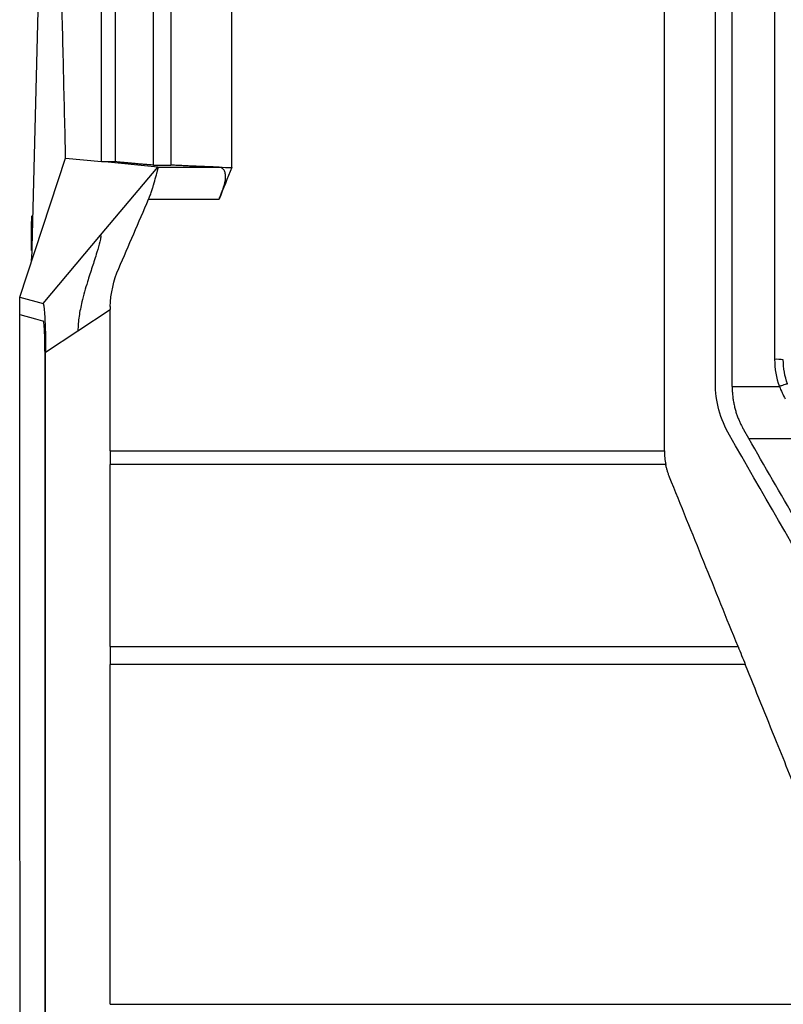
# Model space of a CAD drawing. Header units: millimetres. Extents: x 87 to 936, y -49 to 894.
# Tile 58 of 107: x 527 to 571, y 407 to 464. Entities that reach past the tile are written whole.
import ezdxf

# ---------------------------------------------------------------- set-up
doc = ezdxf.new("R2010")
doc.units = ezdxf.units.MM

msp = doc.modelspace()

# ---------------------------------------------------------------- linework, layer by layer
at = {"color": 7, "linetype": 'Continuous', "lineweight": 25}
for p, q in [((527.957, 465.558), (527.559, 449.652)), ((526.87, 447.569), (529.516, 455.572)), ((529.516, 455.572), (531.585, 455.369)), ((531.585, 455.369), (532.385, 455.369)), ((534.822, 455.051), (531.585, 455.369)), ((534.585, 455.168), (535.585, 455.168)), ((531.518, 451.124), (534.822, 455.051)), ((534.822, 455.051), (538.363, 455.051)), ((534.302, 453.213), (538.363, 453.213)), ((527.554, 452.229), (527.553, 452.22)), ((527.556, 452.235), (527.554, 452.229)), ((527.557, 452.238), (527.556, 452.235)), ((527.559, 452.239), (527.557, 452.238)), ((527.539, 451.735), (527.538, 451.688)), ((527.538, 451.688), (527.538, 451.639)), ((527.54, 451.861), (527.539, 451.821)), ((527.539, 451.821), (527.539, 451.779)), ((527.539, 451.779), (527.539, 451.735)), ((527.541, 451.932), (527.54, 451.898)), ((527.54, 451.898), (527.54, 451.861)), ((527.542, 451.97), (527.541, 451.932)), ((527.543, 452.037), (527.542, 452.004)), ((527.542, 452.004), (527.542, 451.97)), ((527.544, 452.067), (527.543, 452.037)), ((527.545, 452.094), (527.544, 452.067)), ((527.546, 452.12), (527.545, 452.094)), ((527.547, 452.142), (527.546, 452.12)), ((527.548, 452.163), (527.547, 452.142)), ((527.549, 452.181), (527.548, 452.163)), ((527.55, 452.196), (527.549, 452.181)), ((527.552, 452.209), (527.55, 452.196)), ((527.553, 452.22), (527.552, 452.209)), ((527.537, 451.294), (527.536, 451.228)), ((527.536, 451.228), (527.536, 451.16)), ((527.536, 451.16), (527.536, 451.089)), ((527.536, 451.089), (527.536, 450.243)), ((527.538, 451.639), (527.537, 451.588)), ((527.537, 451.588), (527.537, 451.534)), ((527.537, 451.534), (527.537, 451.478)), ((527.537, 451.478), (527.537, 451.419)), ((527.537, 451.419), (527.537, 451.358)), ((527.537, 451.358), (527.537, 451.294)), ((528.213, 447.197), (531.518, 451.124)), ((527.536, 449.777), (527.536, 449.584)), ((526.87, 446.569), (526.87, 447.569)), ((526.87, 447.569), (528.213, 447.197)), ((530.225, 445.619), (532.085, 446.84)), ((528.364, 444.397), (530.225, 445.619)), ((567.919, 442.413), (570.645, 442.413)), ((568.877, 439.413), (568.589, 439.912)), ((568.877, 439.413), (572.297, 439.413)), ((532.085, 438.695), (532.085, 437.917)), ((532.085, 438.695), (564.021, 438.695)), ((564.097, 437.917), (532.085, 437.917)), ((532.085, 427.426), (532.085, 426.4)), ((532.085, 427.426), (568.26, 427.426)), ((568.675, 426.4), (532.085, 426.4)), ((532.085, 406.809), (653.321, 406.809))]:
    msp.add_line(p, q, dxfattribs=at)
at = {"color": 7, "linetype": 'Continuous', "lineweight": 25, "flags": 128}
msp.add_lwpolyline([(526.87, 446.569), (527.772, 446.319), (528.05, 446.242), (528.212, 446.197)], dxfattribs=at)
at = {"color": 7, "linetype": 'Continuous', "lineweight": 25}
msp.add_arc((570.493, 441.705), 2.275, 80.5007, 93.1406, dxfattribs=at)
for points, knots in [([(531.585, 455.369), (531.585, 456.186), (531.585, 457.802), (531.585, 460.199), (531.585, 462.542), (531.585, 464.831), (531.585, 467.066), (531.585, 469.247), (531.585, 471.374), (531.585, 473.448), (531.585, 475.467), (531.585, 477.433), (531.585, 479.344), (531.585, 481.202), (531.585, 483.006), (531.585, 484.757), (531.585, 486.454), (531.585, 488.097), (531.585, 489.686), (531.585, 491.222), (531.585, 492.705), (531.585, 494.134), (531.585, 495.509), (531.585, 496.831), (531.585, 498.1), (531.585, 499.315), (531.585, 500.477), (531.585, 501.586), (531.585, 502.641), (531.585, 503.643), (531.585, 504.592), (531.585, 505.488), (531.585, 506.331), (531.585, 507.121), (531.585, 507.857), (531.585, 508.541), (531.585, 508.979), (531.585, 509.189)], [0, 0, 0, 0, 0.045365, 0.089743, 0.133132, 0.175533, 0.216947, 0.257372, 0.29681, 0.335259, 0.372721, 0.409195, 0.444682, 0.47918, 0.512691, 0.545214, 0.576749, 0.607297, 0.636856, 0.665428, 0.693012, 0.719608, 0.745216, 0.769837, 0.793469, 0.816114, 0.83777, 0.858439, 0.87812, 0.896813, 0.914518, 0.931235, 0.946964, 0.961705, 0.975458, 0.988223, 1, 1, 1, 1]), ([(529.517, 455.572), (529.498, 456.399), (529.459, 458.058), (529.4, 460.551), (529.341, 463.057), (529.282, 465.575), (529.223, 468.106), (529.163, 470.648), (529.103, 473.203), (529.043, 475.77), (528.983, 478.349), (528.922, 480.941), (528.861, 483.544), (528.8, 486.16), (528.739, 488.788), (528.677, 491.429), (528.614, 494.081), (528.552, 496.746), (528.489, 499.423), (528.426, 502.112), (528.384, 503.909), (528.363, 504.809)], [0, 0, 0, 0, 0.050315, 0.100882, 0.151704, 0.20278, 0.254111, 0.305699, 0.357543, 0.409646, 0.462006, 0.514627, 0.567507, 0.620648, 0.67405, 0.727715, 0.781643, 0.835835, 0.890291, 0.945013, 1, 1, 1, 1]), ([(532.385, 455.369), (532.385, 461.369), (532.385, 473.369), (532.385, 488.192), (532.385, 496.991), (532.385, 499.831)], [0, 0, 0, 0, 0.403758, 0.807526, 1, 1, 1, 1]), ([(567.919, 442.415), (567.919, 443.277), (567.919, 444.997), (567.919, 447.575), (567.919, 450.145), (567.919, 452.709), (567.919, 455.266), (567.919, 457.815), (567.919, 460.358), (567.919, 462.894), (567.919, 465.423), (567.919, 467.945), (567.919, 470.46), (567.919, 472.968), (567.919, 475.469), (567.919, 477.964), (567.919, 480.451), (567.919, 482.931), (567.919, 485.405), (567.919, 487.051), (567.919, 487.873)], [0, 0, 0, 0, 0.056685, 0.113231, 0.169639, 0.225912, 0.282049, 0.338052, 0.393922, 0.449659, 0.505266, 0.560742, 0.616089, 0.671309, 0.726401, 0.781368, 0.83621, 0.890929, 0.945525, 1, 1, 1, 1]), ([(534.585, 455.168), (534.496, 455.174), (534.317, 455.188), (534.062, 455.208), (533.817, 455.228), (533.582, 455.248), (533.357, 455.268), (533.142, 455.288), (532.937, 455.308), (532.742, 455.328), (532.557, 455.348), (532.442, 455.362), (532.385, 455.369)], [0, 0, 0, 0, 0.100031, 0.200041, 0.300036, 0.40002, 0.5, 0.59998, 0.699964, 0.799959, 0.899969, 1, 1, 1, 1]), ([(538.363, 455.051), (538.248, 455.055), (538.017, 455.063), (537.682, 455.076), (537.356, 455.089), (537.038, 455.102), (536.73, 455.115), (536.43, 455.128), (536.139, 455.141), (535.856, 455.155), (535.675, 455.163), (535.585, 455.168)], [0, 0, 0, 0, 0.111173, 0.222307, 0.333411, 0.444497, 0.555573, 0.666651, 0.777742, 0.888854, 1, 1, 1, 1]), ([(534.3, 453.214), (534.318, 453.255), (534.352, 453.337), (534.399, 453.46), (534.444, 453.583), (534.486, 453.705), (534.533, 453.851), (534.618, 454.132), (534.688, 454.399), (534.751, 454.634), (534.785, 454.762), (534.814, 454.871), (534.834, 454.947), (534.845, 455.003), (534.845, 455.04), (534.83, 455.047), (534.822, 455.051)], [0, 0, 0, 0, 0.0443772, 0.0887692, 0.1331881, 0.1776346, 0.2221008, 0.2959955, 0.4991926, 0.5560466, 0.6541059, 0.722558, 0.7909921, 0.861014, 0.9306341, 1, 1, 1, 1]), ([(538.363, 453.213), (538.38, 453.257), (538.414, 453.342), (538.461, 453.462), (538.503, 453.572), (538.54, 453.67), (538.572, 453.758), (538.6, 453.835), (538.653, 453.997), (538.715, 454.235), (538.745, 454.519), (538.712, 454.752), (538.642, 454.894), (538.556, 454.98), (538.47, 455.035), (538.401, 455.045), (538.363, 455.051)], [0, 0, 0, 0, 0.046612, 0.089581, 0.128909, 0.1646, 0.19666, 0.225096, 0.249918, 0.37953, 0.500025, 0.61996, 0.750224, 0.812101, 0.895346, 1, 1, 1, 1]), ([(531.518, 451.124), (531.52, 451.123), (531.53, 451.12), (531.538, 451.101), (531.54, 451.062), (531.536, 451.002), (531.52, 450.903), (531.462, 450.646), (531.347, 450.241), (531.146, 449.601), (530.956, 449.018), (530.702, 448.215), (530.51, 447.544), (530.361, 446.877), (530.287, 446.462), (530.236, 446.042), (530.229, 445.76), (530.225, 445.619)], [0, 0, 0, 0, 0.011469, 0.041933, 0.06274, 0.082845, 0.123702, 0.164565, 0.287628, 0.366895, 0.501449, 0.571908, 0.750532, 0.812952, 0.875394, 0.937734, 1, 1, 1, 1]), ([(528.213, 447.197), (528.216, 447.195), (528.222, 447.192), (528.23, 447.176), (528.238, 447.151), (528.247, 447.118), (528.255, 447.076), (528.264, 447.023), (528.275, 446.937), (528.291, 446.77), (528.312, 446.478), (528.33, 446.109), (528.343, 445.781), (528.35, 445.519), (528.356, 445.261), (528.36, 444.98), (528.363, 444.691), (528.364, 444.495), (528.364, 444.397)], [0, 0, 0, 0, 0.036552, 0.073106, 0.109669, 0.146244, 0.18283, 0.219424, 0.263353, 0.341109, 0.469036, 0.601344, 0.679295, 0.735762, 0.801882, 0.867973, 0.934009, 1, 1, 1, 1]), ([(526.945, 377.705), (526.944, 378.401), (526.941, 379.796), (526.937, 381.893), (526.933, 383.997), (526.93, 386.11), (526.926, 388.23), (526.922, 390.358), (526.919, 392.494), (526.915, 394.637), (526.912, 396.789), (526.908, 398.948), (526.905, 401.115), (526.902, 403.29), (526.899, 405.473), (526.896, 407.663), (526.894, 409.861), (526.89, 412.729), (526.886, 416.274), (526.882, 420.505), (526.879, 424.769), (526.876, 429.066), (526.873, 433.395), (526.871, 437.757), (526.87, 442.152), (526.87, 445.093), (526.87, 446.569)], [0, 0, 0, 0, 0.030506, 0.061107, 0.091805, 0.122599, 0.153491, 0.184481, 0.21557, 0.246758, 0.278047, 0.309437, 0.340929, 0.372523, 0.404219, 0.43602, 0.467925, 0.499934, 0.560836, 0.622189, 0.683997, 0.746264, 0.808994, 0.872191, 0.935858, 1, 1, 1, 1]), ([(532.087, 447.015), (532.087, 446.986), (532.085, 446.928), (532.085, 446.869), (532.085, 446.84)], [0, 0, 0, 0, 0.4957898, 1, 1, 1, 1]), ([(528.212, 446.197), (528.215, 446.195), (528.22, 446.192), (528.228, 446.173), (528.235, 446.144), (528.242, 446.105), (528.253, 446.03), (528.266, 445.897), (528.28, 445.672), (528.292, 445.396), (528.3, 445.109), (528.305, 444.835), (528.308, 444.586), (528.309, 444.416), (528.309, 444.33)], [0, 0, 0, 0, 0.050286, 0.100065, 0.149609, 0.199188, 0.249077, 0.370946, 0.492834, 0.616712, 0.741327, 0.828036, 0.913783, 1, 1, 1, 1]), ([(528.309, 444.33), (528.309, 443.637), (528.31, 442.251), (528.311, 440.171), (528.312, 438.784), (528.312, 438.091)], [0, 0, 0, 0, 0.333335, 0.666667, 1, 1, 1, 1]), ([(528.363, 438.146), (528.363, 438.841), (528.362, 440.23), (528.362, 442.314), (528.361, 443.702), (528.361, 444.397)], [0, 0, 0, 0, 0.333344, 0.666676, 1, 1, 1, 1]), ([(567.919, 442.413), (567.922, 442.319), (567.929, 442.134), (567.952, 441.863), (567.986, 441.601), (568.032, 441.349), (568.089, 441.109), (568.157, 440.881), (568.233, 440.665), (568.316, 440.46), (568.404, 440.267), (568.494, 440.085), (568.558, 439.968), (568.589, 439.912)], [0, 0, 0, 0, 0.107385, 0.211642, 0.312588, 0.410142, 0.504308, 0.595153, 0.682731, 0.767041, 0.848056, 0.925726, 1, 1, 1, 1]), ([(571.115, 442.558), (571.114, 442.561), (571.103, 442.56), (571.056, 442.549), (571.02, 442.539), (570.929, 442.511), (570.874, 442.493), (570.759, 442.454), (570.7, 442.433), (570.645, 442.413)], [0, 0, 0, 0, 0.25, 0.25, 0.5, 0.5, 0.75, 0.75, 1, 1, 1, 1]), ([(579.858, 420.392), (578.943, 421.978), (578.028, 423.563), (576.197, 426.734), (575.282, 428.319), (573.452, 431.489), (572.537, 433.074), (570.707, 436.244), (569.792, 437.828), (568.877, 439.413)], [0, 0, 0, 0, 0.25, 0.25, 0.5, 0.5, 0.75, 0.75, 1, 1, 1, 1]), ([(528.312, 438.091), (528.312, 437.298), (528.313, 435.711), (528.314, 433.331), (528.314, 430.95), (528.315, 428.568), (528.315, 426.981), (528.316, 426.187)], [0, 0, 0, 0, 0.2, 0.399997, 0.599993, 0.799993, 1, 1, 1, 1]), ([(528.364, 406.828), (528.364, 407.568), (528.364, 409.051), (528.365, 411.278), (528.365, 413.51), (528.365, 415.748), (528.365, 417.991), (528.365, 420.24), (528.365, 423.055), (528.365, 426.428), (528.365, 430.351), (528.364, 434.255), (528.363, 436.851), (528.363, 438.146)], [0, 0, 0, 0, 0.070896, 0.141967, 0.213215, 0.284641, 0.356245, 0.42803, 0.499996, 0.625848, 0.751129, 0.875844, 1, 1, 1, 1]), ([(564.312, 437.196), (564.289, 437.255), (564.244, 437.372), (564.186, 437.551), (564.136, 437.733), (564.11, 437.856), (564.097, 437.917)], [0, 0, 0, 0, 0.249818, 0.499391, 0.749269, 1, 1, 1, 1]), ([(528.316, 426.187), (528.316, 425.38), (528.316, 423.768), (528.317, 421.349), (528.317, 418.929), (528.317, 416.51), (528.317, 414.09), (528.317, 411.67), (528.318, 409.25), (528.318, 407.636), (528.318, 406.83)], [0, 0, 0, 0, 0.124998, 0.249992, 0.374985, 0.499977, 0.624973, 0.749973, 0.874982, 1, 1, 1, 1]), ([(574.119, 412.922), (573.812, 413.682), (573.101, 415.444), (571.887, 418.451), (570.379, 422.184), (569.275, 424.914), (568.675, 426.4)], [0, 0, 0, 0, 0.169114, 0.392152, 0.669114, 1, 1, 1, 1]), ([(528.318, 406.83), (528.318, 406.069), (528.318, 404.548), (528.318, 402.266), (528.318, 399.984), (528.318, 397.702), (528.319, 395.421), (528.319, 393.139), (528.319, 390.858), (528.32, 389.337), (528.32, 388.577)], [0, 0, 0, 0, 0.124992, 0.249982, 0.374972, 0.499965, 0.624962, 0.749965, 0.874977, 1, 1, 1, 1]), ([(528.363, 388.542), (528.363, 389.304), (528.363, 390.827), (528.363, 393.113), (528.363, 395.398), (528.363, 397.684), (528.363, 399.97), (528.364, 402.256), (528.364, 404.542), (528.364, 406.066), (528.364, 406.828)], [0, 0, 0, 0, 0.125015, 0.250021, 0.375021, 0.500017, 0.62501, 0.750004, 0.875, 1, 1, 1, 1])]:
    msp.add_open_spline(points, degree=3, knots=knots, dxfattribs=at)
for points in [[(539.085, 455.025), (539.085, 466.063), (539.085, 477.073), (539.085, 488.035)], [(564.021, 455.025), (564.021, 466.063), (564.021, 477.073), (564.021, 488.035)], [(566.956, 442.61), (566.957, 457.807), (566.957, 472.974), (566.956, 488.057)], [(570.369, 487.873), (570.369, 473.3), (570.369, 458.653), (570.369, 443.976)], [(534.585, 455.168), (534.585, 465.675), (534.585, 476.157), (534.585, 486.594)], [(535.585, 486.594), (535.585, 476.157), (535.585, 465.675), (535.585, 455.168)], [(538.363, 455.051), (538.598, 455.042), (538.838, 455.033), (539.085, 455.025)], [(539.085, 455.025), (538.844, 454.421), (538.604, 453.817), (538.363, 453.213)], [(564.021, 447.015), (564.021, 449.687), (564.021, 452.357), (564.021, 455.025)], [(532.576, 449.218), (533.15, 450.551), (533.73, 451.881), (534.3, 453.214)], [(532.087, 447.015), (532.109, 447.772), (532.277, 448.523), (532.576, 449.218)], [(532.085, 438.695), (532.085, 441.411), (532.085, 444.126), (532.085, 446.84)], [(564.021, 438.695), (564.021, 441.469), (564.021, 444.243), (564.021, 447.015)], [(570.369, 443.976), (570.369, 443.439), (570.461, 442.918), (570.645, 442.413)], [(571.115, 442.558), (570.951, 443.007), (570.869, 443.471), (570.869, 443.949)], [(567.76, 439.61), (567.236, 440.517), (566.956, 441.563), (566.956, 442.61)], [(570.645, 442.413), (570.735, 442.167), (570.846, 441.929), (570.978, 441.699)], [(579.119, 419.939), (575.332, 426.499), (571.546, 433.057), (567.76, 439.61)], [(564.021, 438.695), (564.021, 438.434), (564.046, 438.173), (564.097, 437.917)], [(532.085, 427.426), (532.085, 430.924), (532.085, 434.422), (532.085, 437.917)], [(568.26, 427.426), (566.944, 430.684), (565.628, 433.941), (564.312, 437.196)], [(568.26, 427.426), (568.398, 427.084), (568.537, 426.742), (568.675, 426.4)], [(532.085, 406.809), (532.085, 413.34), (532.085, 419.872), (532.085, 426.4)]]:
    msp.add_open_spline(points, degree=3, dxfattribs=at)

doc.saveas('drawing.dxf')
